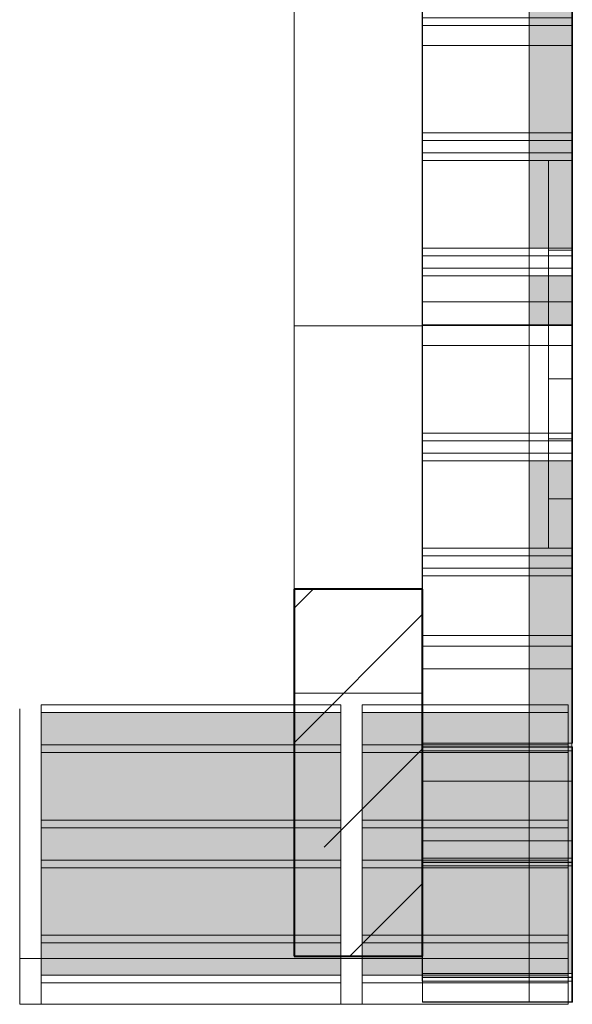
# Model space of a CAD drawing. Header units: millimetres. Extents: x 105028 to 874735, y -568483 to 191941.
# Tile 87 of 135: x 351472 to 352763, y 151602 to 153900. Entities that reach past the tile are written whole.
import ezdxf

# ---------------------------------------------------------------- set-up
doc = ezdxf.new("R2010")
doc.units = ezdxf.units.MM
for name, color, linetype, lineweight in [('Импосты витража', 7, 'Continuous', 18), ('Панели витража', 252, 'Continuous', 5), ('Перекрытия', 7, 'Continuous', 18), ('Стены', 7, 'Continuous', 18), ('Стены разрез', 7, 'Continuous', 40), ('Стены штриховка', 7, 'Continuous', 40)]:
    doc.layers.add(name, color=color, linetype=linetype, lineweight=lineweight)

# ---------------------------------------------------------------- blocks, each defined once
blk = doc.blocks.new('135_SLK_K1-2-3_KR_rvt-1-К2_L02_5_400__Задание СС')
at = {"layer": 'Стены разрез', "lineweight": 9}
h = blk.add_hatch(dxfattribs=at)
h.set_pattern_fill('FP_6', color=256, style=0, pattern_type=2)
h.set_pattern_definition([(45, (0, 0), (-314.308964, 314.308964), []), (45, (314.3, 0), (-314.308964, 314.308964), [555.625, -111.125, 3.353, -107.772])])
h.paths.add_polyline_path([(-12369014.2, 9979636.5), (-12368714.2, 9979636.5), (-12368714.2, 9980493.4), (-12369014.2, 9980493.4)])
at = {"layer": 'Стены'}
for p, q in [((-12369014.2, 9980493.4), (-12369014.2, 9981107.6)), ((-12369014.2, 9981107.6), (-12369014.2, 9980250.7)), ((-12369014.2, 9981107.6), (-12368714.2, 9981107.6)), ((-12368714.2, 9980250.7), (-12368714.2, 9981107.6)), ((-12368714.2, 9981107.6), (-12368714.2, 9980493.4)), ((-12369014.2, 9980250.7), (-12369014.2, 9979636.5)), ((-12368714.2, 9980250.7), (-12369014.2, 9980250.7)), ((-12368714.2, 9979636.5), (-12368714.2, 9980250.7))]:
    blk.add_line(p, q, dxfattribs=at)
at = {"layer": 'Стены разрез'}
for p, q in [((-12369014.2, 9980493.4), (-12369014.2, 9979636.5)), ((-12368714.2, 9980493.4), (-12369014.2, 9980493.4)), ((-12368714.2, 9979636.5), (-12368714.2, 9980493.4)), ((-12369014.2, 9979636.5), (-12368714.2, 9979636.5))]:
    blk.add_line(p, q, dxfattribs=at)
blk = doc.blocks.new('System Panel - A_PAN_ALU_Темный_100_Тонкая панель_Вынос2-5728212-К2_L02_5_400__Задание СС')
at = {"layer": 'Панели витража', "lineweight": 5, "true_color": 0xdbdbdb}
blk.add_hatch(color=254, dxfattribs=at).paths.add_polyline_path([(-12368365.2, 9980542.2), (-12368365.2, 9980793), (-12368465.2, 9980793), (-12368465.2, 9980542.2), (-12368420.2, 9980542.2)])
h = blk.add_hatch(color=254, dxfattribs=at)
h.paths.add_polyline_path([(-12368374.2, 9980045.3), (-12368365.2, 9980045.3), (-12368365.2, 9980307), (-12368465.2, 9980307), (-12368465.2, 9980045.3)])
h.paths.add_polyline_path([(-12368374.2, 9980524.2), (-12368365.2, 9980524.2), (-12368365.2, 9980542.2), (-12368465.2, 9980542.2), (-12368465.2, 9980524.2)])
at = {"layer": 'Панели витража', "lineweight": 5}
for p, q in [((-12368465.2, 9980542.2), (-12368465.2, 9980793)), ((-12368465.2, 9980793), (-12368465.2, 9980116.2)), ((-12368465.2, 9980793), (-12368365.2, 9980793)), ((-12368365.2, 9980116.2), (-12368365.2, 9980793)), ((-12368365.2, 9980793), (-12368365.2, 9980542.2)), ((-12368465.2, 9979865.3), (-12368465.2, 9980542.2)), ((-12368465.2, 9980542.2), (-12368365.2, 9980542.2)), ((-12368365.2, 9980542.2), (-12368365.2, 9979865.3)), ((-12368465.2, 9980116.2), (-12368465.2, 9979865.3)), ((-12368365.2, 9980116.2), (-12368465.2, 9980116.2)), ((-12368365.2, 9979865.3), (-12368365.2, 9980116.2)), ((-12368465.2, 9979865.3), (-12368365.2, 9979865.3))]:
    blk.add_line(p, q, dxfattribs=at)
blk = doc.blocks.new('System Panel - A_PAN_Glass_Холодное_Стемалит_Вынос2-5728213-К2_L02_5_400__Задание СС')
at = {"layer": 'Панели витража', "lineweight": 5}
h = blk.add_hatch(dxfattribs=at)
h.set_pattern_fill('FP_30', color=256, style=0, pattern_type=2)
h.set_pattern_definition([(0, (0, 8699762.27), (0, 53.755), [])])
h.paths.add_polyline_path([(-12368365.2, 9981242.3), (-12368365.2, 9981289), (-12368420.2, 9981289), (-12368420.2, 9981242.3)])
h = blk.add_hatch(dxfattribs=at)
h.set_pattern_fill('FP_31', color=256, style=0, pattern_type=2)
h.set_pattern_definition([(0, (0, 1281480.07), (0, 140.037), [])])
h.paths.add_polyline_path([(-12368365.2, 9980588.8), (-12368365.2, 9981110.3), (-12368420.2, 9981110.3), (-12368420.2, 9980588.8)])
h.paths.add_polyline_path([(-12368365.2, 9981224.4), (-12368365.2, 9981242.3), (-12368420.2, 9981242.3), (-12368420.2, 9981224.4)])
for p, q in [((-12368420.2, 9981242.3), (-12368420.2, 9981493.2)), ((-12368420.2, 9981493.2), (-12368420.2, 9980839.7)), ((-12368420.2, 9981493.2), (-12368365.2, 9981493.2)), ((-12368365.2, 9980839.7), (-12368365.2, 9981493.2)), ((-12368365.2, 9981493.2), (-12368365.2, 9981242.3)), ((-12368420.2, 9980588.8), (-12368420.2, 9981242.3)), ((-12368420.2, 9981242.3), (-12368365.2, 9981242.3)), ((-12368365.2, 9981242.3), (-12368365.2, 9980588.8)), ((-12368420.2, 9980839.7), (-12368420.2, 9980588.8)), ((-12368365.2, 9980839.7), (-12368420.2, 9980839.7)), ((-12368365.2, 9980588.8), (-12368365.2, 9980839.7)), ((-12368420.2, 9980588.8), (-12368365.2, 9980588.8))]:
    blk.add_line(p, q, dxfattribs=at)
blk = doc.blocks.new('System Panel - A_PAN_ALU_Темный_100_Тонкая панель_Вынос2-5728214-К2_L02_5_400__Задание СС')
at = {"layer": 'Панели витража', "lineweight": 5, "true_color": 0xdbdbdb}
blk.add_hatch(color=254, dxfattribs=at).paths.add_polyline_path([(-12368465.2, 9981942.5), (-12368365.2, 9981942.5), (-12368365.2, 9982193.4), (-12368465.2, 9982193.4), (-12368465.2, 9981967.3)])
h = blk.add_hatch(color=254, dxfattribs=at)
h.paths.add_polyline_path([(-12368365.2, 9981289), (-12368365.2, 9981913.7), (-12368465.2, 9981913.7), (-12368465.2, 9981289)])
h.paths.add_polyline_path([(-12368365.2, 9981924.6), (-12368365.2, 9981942.5), (-12368465.2, 9981942.5), (-12368465.2, 9981924.6)])
at = {"layer": 'Панели витража', "lineweight": 5}
for p, q in [((-12368465.2, 9981942.5), (-12368465.2, 9982193.4)), ((-12368465.2, 9982193.4), (-12368465.2, 9981539.9)), ((-12368465.2, 9982193.4), (-12368365.2, 9982193.4)), ((-12368365.2, 9981539.9), (-12368365.2, 9982193.4)), ((-12368365.2, 9982193.4), (-12368365.2, 9981942.5)), ((-12368465.2, 9981289), (-12368465.2, 9981942.5)), ((-12368465.2, 9981942.5), (-12368365.2, 9981942.5)), ((-12368365.2, 9981942.5), (-12368365.2, 9981289)), ((-12368465.2, 9981539.9), (-12368465.2, 9981289)), ((-12368365.2, 9981539.9), (-12368465.2, 9981539.9)), ((-12368365.2, 9981289), (-12368365.2, 9981539.9)), ((-12368465.2, 9981289), (-12368365.2, 9981289))]:
    blk.add_line(p, q, dxfattribs=at)
blk = doc.blocks.new('System Panel - A_PAN_ALU_Темный_100_Тонкая панель_Вынос2-V20-К2_L02_5_400__Задание СС')
at = {"layer": 'Панели витража', "lineweight": 5, "true_color": 0xdbdbdb}
for points in [[(-12368465.2, 9980307), (-12368365.2, 9980307), (-12368365.2, 9980524.2), (-12368465.2, 9980524.2)], [(-12368374.2, 9979596.5), (-12368365.2, 9979596.5), (-12368365.2, 9980045.3), (-12368465.2, 9980045.3), (-12368465.2, 9979667.6), (-12368374.2, 9979667.6), (-12368374.2, 9979631.5), (-12368465.2, 9979631.5), (-12368465.2, 9979596.5)]]:
    blk.add_hatch(color=254, dxfattribs=at).paths.add_polyline_path(points)
at = {"layer": 'Панели витража', "lineweight": 5}
for p, q in [((-12368465.2, 9980524.2), (-12368365.2, 9980524.2)), ((-12368465.2, 9980307), (-12368465.2, 9980524.2)), ((-12368465.2, 9980524.2), (-12368465.2, 9979847.4)), ((-12368365.2, 9979847.4), (-12368365.2, 9980524.2)), ((-12368365.2, 9980524.2), (-12368365.2, 9980307)), ((-12368365.2, 9980307), (-12368465.2, 9980307)), ((-12368465.2, 9980307), (-12368465.2, 9980045.3)), ((-12368365.2, 9980045.3), (-12368365.2, 9980307)), ((-12368465.2, 9980045.3), (-12368365.2, 9980045.3)), ((-12368465.2, 9979596.5), (-12368465.2, 9980045.3)), ((-12368365.2, 9980045.3), (-12368365.2, 9979596.5)), ((-12368365.2, 9979847.4), (-12368465.2, 9979847.4)), ((-12368465.2, 9979847.4), (-12368465.2, 9979596.5)), ((-12368365.2, 9979596.5), (-12368365.2, 9979847.4)), ((-12368465.2, 9979596.5), (-12368365.2, 9979596.5))]:
    blk.add_line(p, q, dxfattribs=at)
blk = doc.blocks.new('System Panel - A_PAN_ALU_Темный_100_Тонкая панель_Вынос2-V21-К2_L02_5_400__Задание СС')
at = {"layer": 'Панели витража', "lineweight": 5, "true_color": 0xdbdbdb}
blk.add_hatch(color=254, dxfattribs=at).paths.add_polyline_path([(-12368465.2, 9981110.3), (-12368365.2, 9981110.3), (-12368365.2, 9981224.4), (-12368465.2, 9981224.4)])
at = {"layer": 'Панели витража', "lineweight": 5}
for p, q in [((-12368465.2, 9981224.4), (-12368365.2, 9981224.4)), ((-12368465.2, 9981110.3), (-12368465.2, 9981224.4)), ((-12368465.2, 9981224.4), (-12368465.2, 9980570.9)), ((-12368365.2, 9980570.9), (-12368365.2, 9981224.4)), ((-12368365.2, 9981224.4), (-12368365.2, 9981110.3)), ((-12368365.2, 9981110.3), (-12368465.2, 9981110.3)), ((-12368465.2, 9981110.3), (-12368465.2, 9980360.5)), ((-12368365.2, 9980360.5), (-12368365.2, 9981110.3)), ((-12368365.2, 9980570.9), (-12368465.2, 9980570.9)), ((-12368465.2, 9980570.9), (-12368465.2, 9980360.5)), ((-12368365.2, 9980360.5), (-12368365.2, 9980570.9)), ((-12368465.2, 9980360.5), (-12368365.2, 9980360.5))]:
    blk.add_line(p, q, dxfattribs=at)
blk = doc.blocks.new('System Panel - A_PAN_ALU_Темный_100_Тонкая панель_Вынос2-V22-К2_L02_5_400__Задание СС')
at = {"layer": 'Панели витража', "lineweight": 5, "true_color": 0xdbdbdb}
blk.add_hatch(color=254, dxfattribs=at).paths.add_polyline_path([(-12368465.2, 9981913.7), (-12368365.2, 9981913.7), (-12368365.2, 9981924.6), (-12368465.2, 9981924.6)])
at = {"layer": 'Панели витража', "lineweight": 5}
for p, q in [((-12368465.2, 9981924.6), (-12368365.2, 9981924.6)), ((-12368465.2, 9981913.7), (-12368465.2, 9981924.6)), ((-12368465.2, 9981924.6), (-12368465.2, 9981271.1)), ((-12368365.2, 9981271.1), (-12368365.2, 9981924.6)), ((-12368365.2, 9981924.6), (-12368365.2, 9981913.7)), ((-12368365.2, 9981913.7), (-12368465.2, 9981913.7)), ((-12368465.2, 9981913.7), (-12368465.2, 9981163.9)), ((-12368365.2, 9981163.9), (-12368365.2, 9981913.7)), ((-12368365.2, 9981271.1), (-12368465.2, 9981271.1)), ((-12368465.2, 9981271.1), (-12368465.2, 9981163.9)), ((-12368365.2, 9981163.9), (-12368365.2, 9981271.1)), ((-12368465.2, 9981163.9), (-12368365.2, 9981163.9))]:
    blk.add_line(p, q, dxfattribs=at)
blk = doc.blocks.new('System Panel - A_PAN_ALU_Темный_100_Тонкая панель_Вынос2-V23-К2_L02_5_400__Задание СС')
at = {"layer": 'Панели витража', "lineweight": 5}
for p, q in [((-12368365.2, 9979905.8), (-12368465.2, 9979905.8)), ((-12368465.2, 9979905.8), (-12368465.2, 9979530.4)), ((-12368465.2, 9979905.8), (-12368465.2, 9979578.6)), ((-12368365.2, 9979530.4), (-12368365.2, 9979905.8)), ((-12368365.2, 9979578.6), (-12368365.2, 9979905.8)), ((-12368365.2, 9979578.6), (-12368465.2, 9979578.6)), ((-12368465.2, 9979578.6), (-12368465.2, 9979530.4)), ((-12368365.2, 9979530.4), (-12368365.2, 9979578.6)), ((-12368465.2, 9979530.4), (-12368365.2, 9979530.4))]:
    blk.add_line(p, q, dxfattribs=at)
blk = doc.blocks.new('Rectangular Mullion - R_InvisibleFrame_50Wx350H-5538028-К2_L02_5_400__Задание СС')
at = {"layer": 'Импосты витража', "lineweight": 5}
for p, q in [((-12368365.2, 9984849.4), (-12368715.2, 9984849.4)), ((-12368715.2, 9984849.4), (-12368715.2, 9984831.5)), ((-12368715.2, 9984195.9), (-12368715.2, 9984849.4)), ((-12368365.2, 9984831.5), (-12368365.2, 9984849.4)), ((-12368365.2, 9984849.4), (-12368365.2, 9984195.9)), ((-12368715.2, 9984831.5), (-12368365.2, 9984831.5)), ((-12368715.2, 9984178), (-12368715.2, 9984831.5)), ((-12368365.2, 9984178), (-12368365.2, 9984831.5)), ((-12368715.2, 9984178), (-12368715.2, 9984195.9)), ((-12368715.2, 9984195.9), (-12368365.2, 9984195.9)), ((-12368365.2, 9984195.9), (-12368365.2, 9984178)), ((-12368365.2, 9984178), (-12368715.2, 9984178))]:
    blk.add_line(p, q, dxfattribs=at)
blk = doc.blocks.new('Rectangular Mullion - R_InvisibleFrame_50Wx350H-5565681-К2_L02_5_400__Задание СС')
at = {"layer": 'Импосты витража', "lineweight": 5}
for p, q in [((-12368365.2, 9980810.9), (-12368715.2, 9980810.9)), ((-12368715.2, 9980810.9), (-12368715.2, 9980793)), ((-12368715.2, 9980134.1), (-12368715.2, 9980810.9)), ((-12368365.2, 9980793), (-12368365.2, 9980810.9)), ((-12368365.2, 9980810.9), (-12368365.2, 9980134.1)), ((-12368715.2, 9980793), (-12368365.2, 9980793)), ((-12368715.2, 9980116.2), (-12368715.2, 9980793)), ((-12368365.2, 9980116.2), (-12368365.2, 9980793)), ((-12368715.2, 9980116.2), (-12368715.2, 9980134.1)), ((-12368715.2, 9980134.1), (-12368365.2, 9980134.1)), ((-12368365.2, 9980134.1), (-12368365.2, 9980116.2)), ((-12368365.2, 9980116.2), (-12368715.2, 9980116.2))]:
    blk.add_line(p, q, dxfattribs=at)
blk = doc.blocks.new('Rectangular Mullion - R_InvisibleFrame_50Wx350H-V32-К2_L02_5_400__Задание СС')
at = {"layer": 'Импосты витража', "lineweight": 5}
for p, q in [((-12368365.2, 9980045.3), (-12368715.2, 9980045.3)), ((-12368715.2, 9980045.3), (-12368715.2, 9979905.8)), ((-12368715.2, 9979596.5), (-12368715.2, 9980045.3)), ((-12368365.2, 9979905.8), (-12368365.2, 9980045.3)), ((-12368365.2, 9980045.3), (-12368365.2, 9979596.5)), ((-12368715.2, 9979905.8), (-12368365.2, 9979905.8)), ((-12368715.2, 9979578.6), (-12368715.2, 9979905.8)), ((-12368365.2, 9979578.6), (-12368365.2, 9979905.8)), ((-12368715.2, 9979578.6), (-12368715.2, 9979596.5)), ((-12368715.2, 9979596.5), (-12368365.2, 9979596.5)), ((-12368365.2, 9979578.6), (-12368715.2, 9979578.6)), ((-12368365.2, 9979596.5), (-12368365.2, 9979578.6))]:
    blk.add_line(p, q, dxfattribs=at)
blk = doc.blocks.new('Rectangular Mullion - R_InvisibleFrame_50Wx350H-V33-К2_L02_5_400__Задание СС')
at = {"layer": 'Импосты витража', "lineweight": 5}
for p, q in [((-12368715.2, 9982517.8), (-12368715.2, 9982786.6)), ((-12368365.2, 9982517.8), (-12368365.2, 9982786.6)), ((-12368715.2, 9982471.1), (-12368715.2, 9982739.9)), ((-12368365.2, 9982739.9), (-12368365.2, 9982471.1))]:
    blk.add_line(p, q, dxfattribs=at)
blk = doc.blocks.new('Rectangular Mullion - R_InvisibleFrame_50Wx350H-V35-К2_L02_5_400__Задание СС')
at = {"layer": 'Импосты витража', "lineweight": 5}
for p, q in [((-12368715.2, 9980360.5), (-12368715.2, 9980579.9)), ((-12368365.2, 9980360.5), (-12368365.2, 9980579.9)), ((-12368715.2, 9980307), (-12368715.2, 9980533.2)), ((-12368365.2, 9980533.2), (-12368365.2, 9980307)), ((-12368365.2, 9980360.5), (-12368715.2, 9980360.5)), ((-12368715.2, 9980360.5), (-12368715.2, 9980307)), ((-12368365.2, 9980307), (-12368365.2, 9980360.5)), ((-12368715.2, 9980307), (-12368365.2, 9980307))]:
    blk.add_line(p, q, dxfattribs=at)
blk = doc.blocks.new('Rectangular Mullion - R_InvisibleFrame_50Wx350H-V36-К2_L02_5_400__Задание СС')
at = {"layer": 'Импосты витража', "lineweight": 5}
for p, q in [((-12368715.2, 9981163.9), (-12368715.2, 9981280.1)), ((-12368365.2, 9981163.9), (-12368365.2, 9981280.1)), ((-12368715.2, 9981110.3), (-12368715.2, 9981233.4)), ((-12368365.2, 9981233.4), (-12368365.2, 9981110.3)), ((-12368365.2, 9981163.9), (-12368715.2, 9981163.9)), ((-12368715.2, 9981163.9), (-12368715.2, 9981110.3)), ((-12368365.2, 9981110.3), (-12368365.2, 9981163.9)), ((-12368715.2, 9981110.3), (-12368365.2, 9981110.3))]:
    blk.add_line(p, q, dxfattribs=at)
blk = doc.blocks.new('System Panel - A_PAN_ALU_Темный_100_Тонкая панель_Вынос4-5838587-К2_L02_5_400__Задание СС')
at = {"layer": 'Панели витража', "lineweight": 5, "true_color": 0xdbdbdb}
for points in [[(-12385405.2, 9979954.3), (-12385405.2, 9980205.2), (-12386105.2, 9980205.2), (-12386105.2, 9979954.3), (-12386014.2, 9979954.3)], [(-12386014.2, 9979936.4), (-12385405.2, 9979936.4), (-12385405.2, 9979954.3), (-12386105.2, 9979954.3), (-12386105.2, 9979936.4)]]:
    blk.add_hatch(color=254, dxfattribs=at).paths.add_polyline_path(points)
at = {"layer": 'Панели витража', "lineweight": 5}
for p, q in [((-12386105.2, 9980205.2), (-12386105.2, 9979954.3)), ((-12385405.2, 9980205.2), (-12386105.2, 9980205.2)), ((-12386105.2, 9980111.8), (-12386105.2, 9980205.2)), ((-12385405.2, 9979954.3), (-12385405.2, 9980205.2)), ((-12385405.2, 9980205.2), (-12385405.2, 9980111.8)), ((-12386105.2, 9980111.8), (-12385405.2, 9980111.8)), ((-12386105.2, 9979861), (-12386105.2, 9980111.8)), ((-12385405.2, 9980111.8), (-12385405.2, 9979861)), ((-12386105.2, 9979954.3), (-12385405.2, 9979954.3)), ((-12386105.2, 9979954.3), (-12386105.2, 9979861)), ((-12385405.2, 9979954.3), (-12385405.2, 9979861)), ((-12385405.2, 9979861), (-12386105.2, 9979861))]:
    blk.add_line(p, q, dxfattribs=at)
blk = doc.blocks.new('System Panel - A_PAN_ALU_Темный_100_Тонкая панель_Вынос4-V99-К2_L02_5_400__Задание СС')
at = {"layer": 'Панели витража', "lineweight": 5, "true_color": 0xdbdbdb}
blk.add_hatch(color=254, dxfattribs=at).paths.add_polyline_path([(-12385405.2, 9979685.6), (-12385405.2, 9979936.4), (-12386105.2, 9979936.4), (-12386105.2, 9979685.6), (-12386014.2, 9979685.6)])
h = blk.add_hatch(color=254, dxfattribs=at)
h.paths.add_polyline_path([(-12385405.2, 9979592.2), (-12385405.2, 9979631.5), (-12386105.2, 9979631.5), (-12386105.2, 9979592.2), (-12386014.2, 9979592.2)])
h.paths.add_polyline_path([(-12386105.2, 9979667.6), (-12385405.2, 9979667.6), (-12385405.2, 9979685.6), (-12386105.2, 9979685.6)])
at = {"layer": 'Панели витража', "lineweight": 5}
for p, q in [((-12386105.2, 9979936.4), (-12386105.2, 9979685.6)), ((-12385405.2, 9979936.4), (-12386105.2, 9979936.4)), ((-12386105.2, 9979843.1), (-12386105.2, 9979936.4)), ((-12385405.2, 9979685.6), (-12385405.2, 9979936.4)), ((-12385405.2, 9979936.4), (-12385405.2, 9979843.1)), ((-12386105.2, 9979843.1), (-12385405.2, 9979843.1)), ((-12386105.2, 9979592.2), (-12386105.2, 9979843.1)), ((-12385405.2, 9979843.1), (-12385405.2, 9979592.2)), ((-12386105.2, 9979685.6), (-12385405.2, 9979685.6)), ((-12386105.2, 9979685.6), (-12386105.2, 9979592.2)), ((-12385405.2, 9979685.6), (-12385405.2, 9979592.2)), ((-12385405.2, 9979592.2), (-12386105.2, 9979592.2))]:
    blk.add_line(p, q, dxfattribs=at)
blk = doc.blocks.new('System Panel - A_PAN_ALU_Темный_100_Тонкая панель_Вынос4-V101-К2_L02_5_400__Задание СС')
at = {"layer": 'Панели витража', "lineweight": 5, "true_color": 0xdbdbdb}
blk.add_hatch(color=254, dxfattribs=at).paths.add_polyline_path([(-12385405.2, 9979631.5), (-12385405.2, 9979667.6), (-12386105.2, 9979667.6), (-12386105.2, 9979631.5), (-12386014.2, 9979631.5)])
at = {"layer": 'Панели витража', "lineweight": 5}
for p, q in [((-12386105.2, 9979574.3), (-12386105.2, 9979667.6)), ((-12386105.2, 9979667.6), (-12386105.2, 9979631.5)), ((-12385405.2, 9979667.6), (-12386105.2, 9979667.6)), ((-12385405.2, 9979667.6), (-12385405.2, 9979574.3)), ((-12385405.2, 9979631.5), (-12385405.2, 9979667.6)), ((-12385405.2, 9979631.5), (-12386105.2, 9979631.5)), ((-12386105.2, 9979631.5), (-12386105.2, 9979524.4)), ((-12385405.2, 9979524.4), (-12385405.2, 9979631.5)), ((-12386105.2, 9979574.3), (-12385405.2, 9979574.3)), ((-12386105.2, 9979524.4), (-12386105.2, 9979574.3)), ((-12385405.2, 9979574.3), (-12385405.2, 9979524.4)), ((-12386105.2, 9979524.4), (-12385405.2, 9979524.4))]:
    blk.add_line(p, q, dxfattribs=at)
blk = doc.blocks.new('Rectangular Mullion - R_StandardFrame_50Wx250H 2-5838574-К2_L02_5_400__Задание СС')
at = {"layer": 'Импосты витража', "lineweight": 5}
for p, q in [((-12386105.2, 9980223.1), (-12386105.2, 9980129.8)), ((-12386105.2, 9980205.2), (-12386105.2, 9980223.1)), ((-12385405.2, 9980223.1), (-12386105.2, 9980223.1)), ((-12385405.2, 9980223.1), (-12385405.2, 9980205.2)), ((-12385405.2, 9980129.8), (-12385405.2, 9980223.1)), ((-12386105.2, 9980111.8), (-12386105.2, 9980205.2)), ((-12386105.2, 9980205.2), (-12385405.2, 9980205.2)), ((-12385405.2, 9980205.2), (-12385405.2, 9980111.8)), ((-12386105.2, 9980129.8), (-12386105.2, 9980111.8)), ((-12386105.2, 9980129.8), (-12385405.2, 9980129.8)), ((-12385405.2, 9980111.8), (-12385405.2, 9980129.8)), ((-12386105.2, 9980111.8), (-12385405.2, 9980111.8))]:
    blk.add_line(p, q, dxfattribs=at)
blk = doc.blocks.new('Rectangular Mullion - R_StandardFrame_50Wx250H 2-5838577-К2_L02_5_400__Задание СС')
at = {"layer": 'Импосты витража', "lineweight": 5}
for p, q in [((-12386155.2, 9980214.2), (-12386155.2, 9979945.4)), ((-12386105.2, 9979945.4), (-12386105.2, 9980214.2)), ((-12386155.2, 9979852), (-12386155.2, 9980120.8)), ((-12386105.2, 9979852), (-12386105.2, 9980120.8))]:
    blk.add_line(p, q, dxfattribs=at)
blk = doc.blocks.new('Rectangular Mullion - R_StandardFrame_50Wx250H 2-V113-К2_L02_5_400__Задание СС')
at = {"layer": 'Импосты витража', "lineweight": 5}
for p, q in [((-12386155.2, 9979676.6), (-12386155.2, 9979631.5)), ((-12386105.2, 9979631.5), (-12386105.2, 9979676.6)), ((-12386105.2, 9979631.5), (-12386155.2, 9979631.5)), ((-12386155.2, 9979631.5), (-12386155.2, 9979524.4)), ((-12386105.2, 9979524.4), (-12386105.2, 9979631.5)), ((-12386155.2, 9979524.4), (-12386155.2, 9979583.2)), ((-12386105.2, 9979524.4), (-12386105.2, 9979583.2)), ((-12386155.2, 9979524.4), (-12386105.2, 9979524.4))]:
    blk.add_line(p, q, dxfattribs=at)
blk = doc.blocks.new('System Panel - A_PAN_ALU_Темный_100_Тонкая панель_Вынос4-5838591-К2_L02_5_400__Задание СС')
at = {"layer": 'Панели витража', "lineweight": 5, "true_color": 0xdbdbdb}
for points in [[(-12368465.2, 9979954.3), (-12368465.2, 9980205.2), (-12368855.2, 9980205.2), (-12368855.2, 9979954.3), (-12368714.2, 9979954.3)], [(-12368714.2, 9979936.4), (-12368465.2, 9979936.4), (-12368465.2, 9979954.3), (-12368855.2, 9979954.3), (-12368855.2, 9979936.4)]]:
    blk.add_hatch(color=254, dxfattribs=at).paths.add_polyline_path(points)
at = {"layer": 'Панели витража', "lineweight": 5}
for p, q in [((-12368855.2, 9980205.2), (-12368855.2, 9979954.3)), ((-12368374.2, 9980205.2), (-12368855.2, 9980205.2)), ((-12368855.2, 9980111.8), (-12368855.2, 9980205.2)), ((-12368374.2, 9979954.3), (-12368374.2, 9980205.2)), ((-12368374.2, 9980205.2), (-12368374.2, 9980111.8)), ((-12368855.2, 9980111.8), (-12368374.2, 9980111.8)), ((-12368855.2, 9979861), (-12368855.2, 9980111.8)), ((-12368374.2, 9980111.8), (-12368374.2, 9979861)), ((-12368855.2, 9979954.3), (-12368374.2, 9979954.3)), ((-12368855.2, 9979954.3), (-12368855.2, 9979861)), ((-12368374.2, 9979954.3), (-12368374.2, 9979861)), ((-12368374.2, 9979861), (-12368855.2, 9979861))]:
    blk.add_line(p, q, dxfattribs=at)
blk = doc.blocks.new('System Panel - A_PAN_ALU_Темный_100_Тонкая панель_Вынос4-V114-К2_L02_5_400__Задание СС')
at = {"layer": 'Панели витража', "lineweight": 5, "true_color": 0xdbdbdb}
blk.add_hatch(color=254, dxfattribs=at).paths.add_polyline_path([(-12368465.2, 9979685.6), (-12368465.2, 9979936.4), (-12368855.2, 9979936.4), (-12368855.2, 9979685.6), (-12368714.2, 9979685.6)])
h = blk.add_hatch(color=254, dxfattribs=at)
h.paths.add_polyline_path([(-12368374.2, 9979592.2), (-12368374.2, 9979596.5), (-12368465.2, 9979596.5), (-12368465.2, 9979631.5), (-12368855.2, 9979631.5), (-12368855.2, 9979592.2), (-12368465.2, 9979592.2)])
h.paths.add_polyline_path([(-12368855.2, 9979667.6), (-12368465.2, 9979667.6), (-12368465.2, 9979685.6), (-12368855.2, 9979685.6)])
at = {"layer": 'Панели витража', "lineweight": 5}
for p, q in [((-12368855.2, 9979936.4), (-12368855.2, 9979685.6)), ((-12368374.2, 9979936.4), (-12368855.2, 9979936.4)), ((-12368855.2, 9979843.1), (-12368855.2, 9979936.4)), ((-12368374.2, 9979685.6), (-12368374.2, 9979936.4)), ((-12368374.2, 9979936.4), (-12368374.2, 9979843.1)), ((-12368855.2, 9979843.1), (-12368374.2, 9979843.1)), ((-12368855.2, 9979592.2), (-12368855.2, 9979843.1)), ((-12368374.2, 9979843.1), (-12368374.2, 9979592.2)), ((-12368855.2, 9979685.6), (-12368374.2, 9979685.6)), ((-12368855.2, 9979685.6), (-12368855.2, 9979592.2)), ((-12368374.2, 9979685.6), (-12368374.2, 9979592.2)), ((-12368374.2, 9979592.2), (-12368855.2, 9979592.2))]:
    blk.add_line(p, q, dxfattribs=at)
blk = doc.blocks.new('System Panel - A_PAN_ALU_Темный_100_Тонкая панель_Вынос4-V115-К2_L02_5_400__Задание СС')
at = {"layer": 'Панели витража', "lineweight": 5, "true_color": 0xdbdbdb}
blk.add_hatch(color=254, dxfattribs=at).paths.add_polyline_path([(-12368374.2, 9979631.5), (-12368374.2, 9979667.6), (-12368855.2, 9979667.6), (-12368855.2, 9979631.5), (-12368714.2, 9979631.5)])
at = {"layer": 'Панели витража', "lineweight": 5}
for p, q in [((-12368855.2, 9979574.3), (-12368855.2, 9979667.6)), ((-12368855.2, 9979667.6), (-12368855.2, 9979631.5)), ((-12368374.2, 9979667.6), (-12368855.2, 9979667.6)), ((-12368374.2, 9979667.6), (-12368374.2, 9979574.3)), ((-12368374.2, 9979631.5), (-12368374.2, 9979667.6)), ((-12368374.2, 9979631.5), (-12368855.2, 9979631.5)), ((-12368855.2, 9979631.5), (-12368855.2, 9979524.4)), ((-12368374.2, 9979524.4), (-12368374.2, 9979631.5)), ((-12368855.2, 9979574.3), (-12368374.2, 9979574.3)), ((-12368855.2, 9979524.4), (-12368855.2, 9979574.3)), ((-12368374.2, 9979574.3), (-12368374.2, 9979524.4)), ((-12368855.2, 9979524.4), (-12368374.2, 9979524.4))]:
    blk.add_line(p, q, dxfattribs=at)
blk = doc.blocks.new('Rectangular Mullion - R_StandardFrame_50Wx250H 2-5838579-К2_L02_5_400__Задание СС')
at = {"layer": 'Импосты витража', "lineweight": 5}
for p, q in [((-12368855.2, 9980223.1), (-12368855.2, 9980129.8)), ((-12368855.2, 9980205.2), (-12368855.2, 9980223.1)), ((-12368374.2, 9980223.1), (-12368855.2, 9980223.1)), ((-12368374.2, 9980223.1), (-12368374.2, 9980205.2)), ((-12368374.2, 9980129.8), (-12368374.2, 9980223.1)), ((-12368855.2, 9980111.8), (-12368855.2, 9980205.2)), ((-12368855.2, 9980205.2), (-12368374.2, 9980205.2)), ((-12368374.2, 9980205.2), (-12368374.2, 9980111.8)), ((-12368855.2, 9980129.8), (-12368855.2, 9980111.8)), ((-12368855.2, 9980129.8), (-12368374.2, 9980129.8)), ((-12368374.2, 9980111.8), (-12368374.2, 9980129.8)), ((-12368855.2, 9980111.8), (-12368374.2, 9980111.8))]:
    blk.add_line(p, q, dxfattribs=at)
blk = doc.blocks.new('135_SLK_K2_AR_FCD_rvt-1-К2_L02_5_400__Задание СС')
at = {"layer": 'Стены разрез', "lineweight": 5}
h = blk.add_hatch(dxfattribs=at)
h.set_pattern_fill('FP_23', color=256, style=0, pattern_type=2)
h.set_pattern_definition([(45, (0, 0), (-42.42640687, 42.42640687), []), (135, (0, 0), (-42.42640687, -42.42640687), [])])
h.paths.add_polyline_path([(-12368414.2, 9979529.4), (-12368414.2, 9979530.4), (-12368714.2, 9979529.4)])
at = {"layer": 'Перекрытия', "lineweight": 5}
for p, q in [((-12369014.2, 9981107.6), (-12369014.2, 9982205.7)), ((-12369014.2, 9982205.7), (-12369014.2, 9981107.6)), ((-12368714.2, 9982205.7), (-12368714.2, 9981107.6)), ((-12368714.2, 9981107.6), (-12368714.2, 9982205.7)), ((-12368714.2, 9981107.6), (-12369014.2, 9981107.6)), ((-12369014.2, 9981107.6), (-12368714.2, 9981107.6))]:
    blk.add_line(p, q, dxfattribs=at)
at = {"layer": 'Стены', "lineweight": 5}
for p, q in [((-12368714.2, 9982462.2), (-12368714.2, 9981808.7)), ((-12368364.2, 9981808.7), (-12368364.2, 9982462.2)), ((-12368714.2, 9981557.8), (-12368714.2, 9982211.3)), ((-12368364.2, 9982211.3), (-12368364.2, 9981557.8)), ((-12368714.2, 9981808.7), (-12368714.2, 9981557.8)), ((-12368364.2, 9981808.7), (-12368714.2, 9981808.7)), ((-12368364.2, 9981557.8), (-12368364.2, 9981808.7)), ((-12368714.2, 9981762), (-12368714.2, 9981108.5)), ((-12368714.2, 9981511.1), (-12368714.2, 9981762)), ((-12368714.2, 9981762), (-12368364.2, 9981762)), ((-12368364.2, 9981108.5), (-12368364.2, 9981762)), ((-12368364.2, 9981762), (-12368364.2, 9981511.1)), ((-12368714.2, 9981557.8), (-12368364.2, 9981557.8)), ((-12368714.2, 9980857.6), (-12368714.2, 9981511.1)), ((-12368714.2, 9981511.1), (-12368364.2, 9981511.1)), ((-12368364.2, 9981511.1), (-12368364.2, 9980857.6)), ((-12368714.2, 9981108.5), (-12368714.2, 9980857.6)), ((-12368364.2, 9981108.5), (-12368714.2, 9981108.5)), ((-12368364.2, 9980857.6), (-12368364.2, 9981108.5)), ((-12368714.2, 9981061.8), (-12368714.2, 9980384.9)), ((-12368714.2, 9980810.9), (-12368714.2, 9981061.8)), ((-12368714.2, 9981061.8), (-12368364.2, 9981061.8)), ((-12368364.2, 9980384.9), (-12368364.2, 9981061.8)), ((-12368364.2, 9981061.8), (-12368364.2, 9980810.9)), ((-12368714.2, 9980857.6), (-12368364.2, 9980857.6)), ((-12368714.2, 9980134.1), (-12368714.2, 9980810.9)), ((-12368714.2, 9980810.9), (-12368364.2, 9980810.9)), ((-12368364.2, 9980810.9), (-12368364.2, 9980134.1)), ((-12368714.2, 9980384.9), (-12368714.2, 9980134.1)), ((-12368364.2, 9980384.9), (-12368714.2, 9980384.9)), ((-12368364.2, 9980134.1), (-12368364.2, 9980384.9)), ((-12368714.2, 9980134.1), (-12368364.2, 9980134.1)), ((-12368714.2, 9979856.4), (-12368714.2, 9980125.1)), ((-12368714.2, 9980125.1), (-12368714.2, 9980124.2)), ((-12368364.2, 9980125.1), (-12368714.2, 9980125.1)), ((-12368714.2, 9980124.2), (-12368714.2, 9979855.5)), ((-12368714.2, 9980124.2), (-12368364.2, 9980124.2)), ((-12368364.2, 9980124.2), (-12368364.2, 9980125.1)), ((-12368364.2, 9980125.1), (-12368364.2, 9979856.4)), ((-12368364.2, 9979855.5), (-12368364.2, 9980124.2)), ((-12368714.2, 9979855.5), (-12368714.2, 9979856.4)), ((-12368714.2, 9979856.4), (-12368364.2, 9979856.4)), ((-12368714.2, 9979587.6), (-12368714.2, 9979856.4)), ((-12368714.2, 9979856.4), (-12368714.2, 9979855.5)), ((-12368364.2, 9979856.4), (-12368714.2, 9979856.4)), ((-12368364.2, 9979855.5), (-12368714.2, 9979855.5)), ((-12368714.2, 9979855.5), (-12368714.2, 9979586.7)), ((-12368714.2, 9979855.5), (-12368364.2, 9979855.5)), ((-12368364.2, 9979856.4), (-12368364.2, 9979855.5)), ((-12368364.2, 9979855.5), (-12368364.2, 9979856.4)), ((-12368364.2, 9979856.4), (-12368364.2, 9979587.6)), ((-12368364.2, 9979586.7), (-12368364.2, 9979855.5)), ((-12368714.2, 9979586.7), (-12368714.2, 9979587.6)), ((-12368714.2, 9979587.6), (-12368364.2, 9979587.6)), ((-12368364.2, 9979587.6), (-12368714.2, 9979587.6)), ((-12368714.2, 9979530.4), (-12368714.2, 9979587.6)), ((-12368714.2, 9979587.6), (-12368714.2, 9979586.7)), ((-12368364.2, 9979586.7), (-12368714.2, 9979586.7)), ((-12368714.2, 9979586.7), (-12368364.2, 9979586.7)), ((-12368714.2, 9979586.7), (-12368714.2, 9979529.4)), ((-12368364.2, 9979587.6), (-12368364.2, 9979586.7)), ((-12368364.2, 9979586.7), (-12368364.2, 9979587.6)), ((-12368364.2, 9979587.6), (-12368364.2, 9979530.4)), ((-12368364.2, 9979529.4), (-12368364.2, 9979586.7))]:
    blk.add_line(p, q, dxfattribs=at)
at = {"layer": 'Стены разрез', "lineweight": 9}
for p, q in [((-12368364.2, 9979530.4), (-12368714.2, 9979530.4)), ((-12368714.2, 9979530.4), (-12368714.2, 9979529.4)), ((-12368714.2, 9979529.4), (-12368364.2, 9979529.4)), ((-12368364.2, 9979529.4), (-12368364.2, 9979530.4))]:
    blk.add_line(p, q, dxfattribs=at)
at = {"layer": 'Стены штриховка', "lineweight": 9}
for p, q in [((-12368414.2, 9979530.4), (-12368414.2, 9979529.4)), ((-12368369.2, 9979530.4), (-12368369.2, 9979529.4))]:
    blk.add_line(p, q, dxfattribs=at)
at = {"layer": 'Импосты витража', "lineweight": 5}
for name, p in [('Rectangular Mullion - R_InvisibleFrame_50Wx350H-5538028-К2_L02_5_400__Задание СС', (0, -2369.3)), ('Rectangular Mullion - R_InvisibleFrame_50Wx350H-5538028-К2_L02_5_400__Задание СС', (0, -2638.1)), ('Rectangular Mullion - R_InvisibleFrame_50Wx350H-5538028-К2_L02_5_400__Задание СС', (0, -2906.9)), ('Rectangular Mullion - R_InvisibleFrame_50Wx350H-V33-К2_L02_5_400__Задание СС', (0, -969)), ('Rectangular Mullion - R_InvisibleFrame_50Wx350H-V33-К2_L02_5_400__Задание СС', (0, -1237.7)), ('Rectangular Mullion - R_InvisibleFrame_50Wx350H-5538028-К2_L02_5_400__Задание СС', (0, -3338.3)), ('Rectangular Mullion - R_InvisibleFrame_50Wx350H-V36-К2_L02_5_400__Задание СС', (0, 0)), ('Rectangular Mullion - R_InvisibleFrame_50Wx350H-5538028-К2_L02_5_400__Задание СС', (0, -3607.1)), ('Rectangular Mullion - R_InvisibleFrame_50Wx350H-V33-К2_L02_5_400__Задание СС', (0, -1669.1)), ('Rectangular Mullion - R_InvisibleFrame_50Wx350H-V33-К2_L02_5_400__Задание СС', (0, -1937.9)), ('Rectangular Mullion - R_InvisibleFrame_50Wx350H-5565681-К2_L02_5_400__Задание СС', (0, 0)), ('Rectangular Mullion - R_InvisibleFrame_50Wx350H-V35-К2_L02_5_400__Задание СС', (0, 0)), ('Rectangular Mullion - R_InvisibleFrame_50Wx350H-5565681-К2_L02_5_400__Задание СС', (0, -268.8)), ('Rectangular Mullion - R_StandardFrame_50Wx250H 2-5838574-К2_L02_5_400__Задание СС', (16500, 0)), ('Rectangular Mullion - R_StandardFrame_50Wx250H 2-5838579-К2_L02_5_400__Задание СС', (0, 0)), ('Rectangular Mullion - R_StandardFrame_50Wx250H 2-5838577-К2_L02_5_400__Задание СС', (16500, 0)), ('Rectangular Mullion - R_StandardFrame_50Wx250H 2-5838577-К2_L02_5_400__Задание СС', (17250, 0)), ('Rectangular Mullion - R_InvisibleFrame_50Wx350H-V32-К2_L02_5_400__Задание СС', (0, 0)), ('Rectangular Mullion - R_StandardFrame_50Wx250H 2-5838577-К2_L02_5_400__Задание СС', (16500, -268.8)), ('Rectangular Mullion - R_StandardFrame_50Wx250H 2-5838574-К2_L02_5_400__Задание СС', (16500, -268.8)), ('Rectangular Mullion - R_StandardFrame_50Wx250H 2-5838577-К2_L02_5_400__Задание СС', (17250, -268.8)), ('Rectangular Mullion - R_StandardFrame_50Wx250H 2-5838579-К2_L02_5_400__Задание СС', (0, -268.8)), ('Rectangular Mullion - R_StandardFrame_50Wx250H 2-V113-К2_L02_5_400__Задание СС', (16500, 0)), ('Rectangular Mullion - R_StandardFrame_50Wx250H 2-5838574-К2_L02_5_400__Задание СС', (16500, -537.6)), ('Rectangular Mullion - R_StandardFrame_50Wx250H 2-V113-К2_L02_5_400__Задание СС', (17250, 0)), ('Rectangular Mullion - R_StandardFrame_50Wx250H 2-5838579-К2_L02_5_400__Задание СС', (0, -537.6))]:
    blk.add_blockref(name, p, dxfattribs=at)
at = {"layer": 'Панели витража', "lineweight": 5}
for name, p in [('System Panel - A_PAN_ALU_Темный_100_Тонкая панель_Вынос2-5728214-К2_L02_5_400__Задание СС', (0, 0)), ('System Panel - A_PAN_ALU_Темный_100_Тонкая панель_Вынос2-V22-К2_L02_5_400__Задание СС', (0, 0)), ('System Panel - A_PAN_Glass_Холодное_Стемалит_Вынос2-5728213-К2_L02_5_400__Задание СС', (0, 0)), ('System Panel - A_PAN_ALU_Темный_100_Тонкая панель_Вынос2-V21-К2_L02_5_400__Задание СС', (0, 0)), ('System Panel - A_PAN_ALU_Темный_100_Тонкая панель_Вынос2-5728212-К2_L02_5_400__Задание СС', (0, 0)), ('System Panel - A_PAN_ALU_Темный_100_Тонкая панель_Вынос2-V20-К2_L02_5_400__Задание СС', (0, 0)), ('System Panel - A_PAN_ALU_Темный_100_Тонкая панель_Вынос4-5838587-К2_L02_5_400__Задание СС', (16500, 0)), ('System Panel - A_PAN_ALU_Темный_100_Тонкая панель_Вынос4-5838591-К2_L02_5_400__Задание СС', (0, 0)), ('System Panel - A_PAN_ALU_Темный_100_Тонкая панель_Вынос4-V99-К2_L02_5_400__Задание СС', (16500, 0)), ('System Panel - A_PAN_ALU_Темный_100_Тонкая панель_Вынос4-V114-К2_L02_5_400__Задание СС', (0, 0)), ('System Panel - A_PAN_ALU_Темный_100_Тонкая панель_Вынос2-V23-К2_L02_5_400__Задание СС', (0, 0)), ('System Panel - A_PAN_ALU_Темный_100_Тонкая панель_Вынос4-V101-К2_L02_5_400__Задание СС', (16500, 0)), ('System Panel - A_PAN_ALU_Темный_100_Тонкая панель_Вынос4-V115-К2_L02_5_400__Задание СС', (0, 0))]:
    blk.add_blockref(name, p, dxfattribs=at)

msp = doc.modelspace()

# ---------------------------------------------------------------- block references
at = {"lineweight": 5}
for name in ['135_SLK_K2_AR_FCD_rvt-1-К2_L02_5_400__Задание СС', '135_SLK_K1-2-3_KR_rvt-1-К2_L02_5_400__Задание СС']:
    msp.add_blockref(name, (12721127.3, -9827922.2), dxfattribs=at)

doc.saveas('drawing.dxf')
